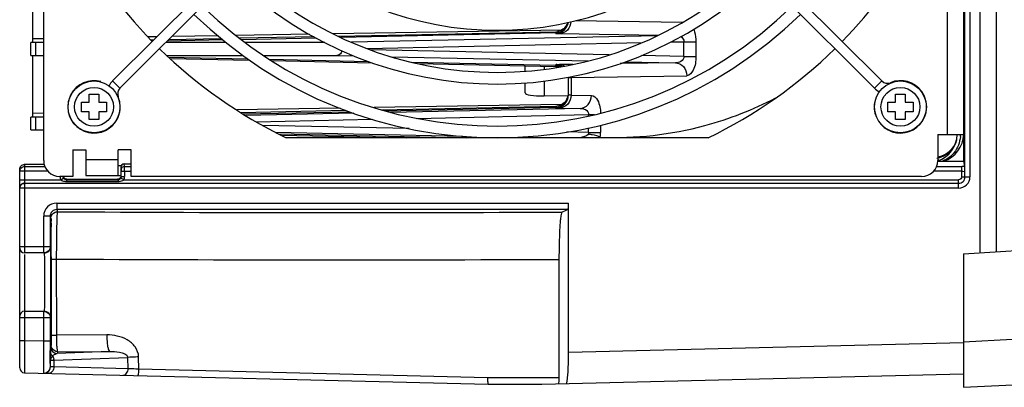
# Model space of a CAD drawing. Header units: inches. Extents: x 0 to 117, y 0 to 83.
# Tile 24 of 67: x 48.13 to 54.11, y 62.61 to 64.84. Entities that reach past the tile are written whole.
import ezdxf

# ---------------------------------------------------------------- set-up
doc = ezdxf.new("R2010")
doc.units = ezdxf.units.IN
doc.header["$LTSCALE"] = 6.431102
doc.header["$MEASUREMENT"] = 0
doc.layers.get('0').update_dxf_attribs({"linetype": 'CONTINUOUS'})

msp = doc.modelspace()

# ---------------------------------------------------------------- linework, layer by layer
at = {"color": 7, "linetype": 'CONTINUOUS'}
for p, q in [((53.9637, 71.3345), (53.9637, 63.4245)), ((54.0621, 71.3283), (54.0621, 63.4307)), ((53.8727, 63.8864), (53.8736, 69.6363)), ((53.9031, 69.6367), (53.9031, 63.886)), ((48.2747, 63.9858), (48.2747, 69.537)), ((53.8652, 63.9816), (53.8652, 69.5416)), ((53.7668, 64.1433), (53.7668, 69.3795)), ((48.6935, 64.4688), (50.8107, 66.586)), ((48.738, 64.4242), (50.8552, 66.5414)), ((53.3232, 64.4242), (51.206, 66.5414)), ((53.3677, 64.4688), (51.2505, 66.586)), ((48.2078, 65.0763), (48.2078, 64.7023)), ((52.1568, 64.8252), (51.5044, 64.8355)), ((48.9621, 64.7374), (48.9098, 64.7365)), ((49.3335, 64.7436), (49.0527, 64.7389)), ((49.8884, 64.7528), (49.4427, 64.7454)), ((49.9167, 64.7377), (49.4653, 64.7283)), ((51.4216, 64.7784), (50.0341, 64.7553)), ((50.0636, 64.7414), (51.3865, 64.7685)), ((51.3865, 64.7609), (50.08, 64.734)), ((52.0025, 64.7437), (50.1458, 64.7042)), ((51.3866, 64.7609), (51.3865, 64.7685)), ((51.3866, 64.7585), (51.3865, 64.7609)), ((51.4097, 64.7571), (52.0113, 64.7476)), ((48.1959, 64.6236), (48.1959, 64.7023)), ((48.2255, 64.7023), (48.1959, 64.7023)), ((48.2747, 64.726), (48.2078, 64.7249)), ((48.2255, 64.7023), (48.2255, 64.6236)), ((48.2747, 64.7023), (48.2255, 64.7023)), ((48.942, 64.7173), (48.9288, 64.717)), ((49.3822, 64.7023), (49.0161, 64.7023)), ((49.3627, 64.7185), (49.0252, 64.7114)), ((49.354, 64.726), (49.033, 64.7192)), ((49.474, 64.7218), (49.9304, 64.7304)), ((49.9829, 64.7023), (49.4997, 64.7023)), ((50.241, 64.6662), (51.9111, 64.7023)), ((52.0852, 64.706), (52.1653, 64.7078)), ((52.1653, 64.7078), (52.2377, 64.7078)), ((52.1653, 64.6181), (52.1653, 64.7078)), ((52.2377, 64.7078), (52.2377, 64.6181)), ((48.1959, 64.6236), (48.2255, 64.6236)), ((48.2078, 64.6236), (48.2078, 64.2496)), ((48.2255, 64.6236), (48.2747, 64.6236)), ((49.0237, 64.6236), (49.4867, 64.6236)), ((49.0338, 64.6143), (49.5139, 64.6033)), ((49.6119, 64.6236), (50.0561, 64.6236)), ((50.0561, 64.6236), (50.1592, 64.6214)), ((51.7106, 64.6279), (50.2596, 64.6592)), ((50.3883, 64.6165), (51.5829, 64.5911)), ((52.1653, 64.6181), (51.9081, 64.6237)), ((52.1653, 64.6181), (52.2377, 64.6181)), ((49.043, 64.6058), (49.5254, 64.5957)), ((49.6453, 64.6015), (50.2481, 64.5879)), ((49.6581, 64.5929), (50.2687, 64.5802)), ((50.5118, 64.5833), (51.3865, 64.565)), ((50.5478, 64.5749), (51.3865, 64.5574)), ((51.1999, 64.5283), (51.1999, 64.5607)), ((51.3149, 64.5582), (51.3149, 64.5396)), ((51.3865, 64.565), (51.3866, 64.5674)), ((51.3865, 64.5574), (51.3866, 64.5641)), ((51.402, 64.5547), (51.3865, 64.5551)), ((51.4925, 64.5701), (51.4097, 64.5687)), ((52.1132, 64.5799), (51.7776, 64.5746)), ((51.8089, 64.5863), (52.1132, 64.5799)), ((51.4791, 64.49), (52.1826, 64.5011)), ((48.6935, 64.4688), (48.738, 64.4242)), ((51.1999, 64.3961), (51.1999, 64.4571)), ((51.3149, 64.4684), (51.3149, 64.3777)), ((51.4637, 64.3856), (51.4637, 64.4875)), ((51.4791, 64.49), (51.4791, 64.3831)), ((53.3232, 64.4242), (53.3677, 64.4688)), ((53.4201, 64.4568), (53.4193, 64.4586)), ((48.5511, 64.3409), (48.5511, 64.3881)), ((48.5511, 64.3881), (48.6101, 64.3881)), ((48.6101, 64.3881), (48.6101, 64.3409)), ((51.3149, 64.3777), (51.4638, 64.3802)), ((51.4791, 64.3831), (51.6034, 64.3811)), ((53.4511, 64.3881), (53.5101, 64.3881)), ((53.4511, 64.3409), (53.4511, 64.3881)), ((53.5101, 64.3881), (53.5101, 64.3409)), ((48.5038, 64.2818), (48.5038, 64.3409)), ((48.5038, 64.3409), (48.5511, 64.3409)), ((48.6101, 64.3409), (48.6574, 64.3409)), ((48.6574, 64.3409), (48.6574, 64.2818)), ((48.726, 64.3719), (48.7278, 64.3727)), ((51.4216, 64.3256), (50.2826, 64.3066)), ((50.3264, 64.2942), (51.3866, 64.3164)), ((51.3866, 64.3081), (51.3865, 64.3158)), ((53.4038, 64.3409), (53.4511, 64.3409)), ((53.4038, 64.2818), (53.4038, 64.3409)), ((53.5101, 64.3409), (53.5574, 64.3409)), ((53.5574, 64.3409), (53.5574, 64.2818)), ((48.2747, 64.2732), (48.2078, 64.2721)), ((48.5511, 64.2818), (48.5038, 64.2818)), ((48.5511, 64.2346), (48.5511, 64.2818)), ((48.6101, 64.2818), (48.6101, 64.2346)), ((48.6574, 64.2818), (48.6101, 64.2818)), ((50.0761, 64.3032), (49.448, 64.2928)), ((50.1115, 64.2891), (49.4737, 64.2757)), ((49.4845, 64.2692), (50.1328, 64.2819)), ((50.1585, 64.2732), (49.5015, 64.2592)), ((50.3504, 64.2874), (51.3866, 64.3091)), ((51.5341, 64.3024), (50.3834, 64.278)), ((50.5427, 64.2417), (51.5861, 64.2641)), ((51.3866, 64.3057), (51.3865, 64.3081)), ((51.4097, 64.3044), (51.5341, 64.3024)), ((51.5861, 64.2641), (51.621, 64.2641)), ((51.5861, 64.2565), (51.5861, 64.2641)), ((53.4511, 64.2818), (53.4038, 64.2818)), ((53.4511, 64.2346), (53.4511, 64.2818)), ((53.5574, 64.2818), (53.5101, 64.2818)), ((53.5101, 64.2818), (53.5101, 64.2346)), ((48.1959, 64.1708), (48.1959, 64.2496)), ((48.2255, 64.2496), (48.1959, 64.2496)), ((48.2255, 64.2496), (48.2255, 64.1708)), ((48.2747, 64.2496), (48.2255, 64.2496)), ((48.6101, 64.2346), (48.5511, 64.2346)), ((49.5669, 64.2207), (50.2698, 64.2358)), ((50.4957, 64.1797), (49.604, 64.1989)), ((51.6585, 64.1999), (51.6585, 64.1562)), ((53.5101, 64.2346), (53.4511, 64.2346)), ((48.1959, 64.1708), (48.2255, 64.1708)), ((48.2255, 64.1708), (48.2747, 64.1708)), ((49.6832, 64.1573), (50.8221, 64.1331)), ((49.702, 64.1475), (50.8452, 64.1236)), ((49.7173, 64.1396), (50.4809, 64.1236)), ((51.5861, 64.1562), (51.4546, 64.1591)), ((51.5861, 64.1562), (51.5861, 64.184)), ((51.5861, 64.1562), (51.6585, 64.1562)), ((53.7078, 64.1433), (53.8652, 64.1433)), ((53.7078, 64.1433), (53.7078, 63.9858)), ((52.3131, 64.1236), (49.748, 64.1236)), ((53.8216, 64.1097), (53.8194, 64.1023)), ((48.4519, 64.0507), (48.4519, 63.8874)), ((48.4519, 64.0507), (48.5306, 64.0507)), ((48.5306, 64.0507), (48.5306, 63.8933)), ((48.7274, 63.8933), (48.7274, 64.0507)), ((48.8062, 64.0507), (48.7274, 64.0507)), ((48.8062, 63.8874), (48.8062, 64.0507)), ((48.1541, 63.9616), (48.1582, 63.962)), ((48.1582, 63.962), (48.2748, 63.9624)), ((48.1582, 63.962), (48.1585, 63.9498)), ((48.5306, 63.9917), (48.7274, 63.9917)), ((48.7632, 63.9641), (48.8062, 63.9642)), ((48.7661, 63.9498), (48.7632, 63.9641)), ((53.7185, 63.988), (53.7208, 63.9879)), ((53.7208, 63.9879), (53.7229, 63.9881)), ((53.7229, 63.9881), (53.7249, 63.9888)), ((53.7432, 63.9812), (53.8652, 63.9816)), ((53.8717, 63.9493), (53.8652, 63.9816)), ((48.129, 63.8192), (48.129, 63.9283)), ((48.2994, 63.9205), (48.129, 63.9205)), ((48.1585, 63.9498), (48.1585, 63.4234)), ((48.1585, 63.9498), (48.2816, 63.9498)), ((48.7436, 63.9523), (48.7274, 63.9523)), ((48.7436, 63.9442), (48.7464, 63.9303)), ((48.7436, 63.9442), (48.7436, 63.8908)), ((48.7466, 63.8879), (48.7466, 63.9205)), ((48.7466, 63.9205), (48.8062, 63.9205)), ((48.7661, 63.9498), (48.8062, 63.9498)), ((48.7663, 63.9205), (48.7663, 63.8879)), ((53.8531, 63.9205), (53.6832, 63.9205)), ((53.7008, 63.9498), (53.8531, 63.9498)), ((53.8531, 63.8868), (53.8531, 63.9498)), ((48.129, 63.8672), (48.3793, 63.8674)), ((48.1585, 63.8467), (53.8338, 63.8467)), ((48.4519, 63.8874), (48.3731, 63.8874)), ((48.3793, 63.8673), (48.3962, 63.8776)), ((48.4129, 63.868), (48.4129, 63.8578)), ((48.4129, 63.868), (48.7271, 63.868)), ((48.4129, 63.8578), (48.7271, 63.8578)), ((48.4157, 63.8709), (48.724, 63.8712)), ((48.5306, 63.8933), (48.7436, 63.8933)), ((48.7271, 63.868), (48.7271, 63.8578)), ((48.7466, 63.8879), (48.7663, 63.8879)), ((48.7608, 63.8674), (53.8343, 63.8674)), ((53.6093, 63.8874), (48.8062, 63.8874)), ((53.8342, 63.8172), (53.8334, 63.8674)), ((53.8531, 63.8868), (53.9031, 63.886)), ((48.129, 62.7239), (48.129, 63.8172)), ((53.8342, 63.8172), (48.129, 63.8172)), ((48.3538, 63.7263), (48.3538, 63.687)), ((48.3538, 63.7263), (51.4637, 63.7263)), ((51.4637, 62.8185), (51.4637, 63.7263)), ((48.3538, 63.687), (48.3581, 63.674)), ((51.4613, 63.687), (48.3538, 63.687)), ((51.4613, 63.687), (51.4259, 63.6718)), ((48.275, 63.4228), (48.275, 63.6476)), ((48.3144, 63.6476), (48.275, 63.6476)), ((48.3144, 63.6476), (48.3144, 63.4622)), ((53.8645, 63.4183), (55.8824, 63.5451)), ((48.129, 63.4622), (48.3144, 63.4622)), ((48.275, 63.4228), (48.1585, 63.4228)), ((53.8645, 63.4183), (53.8645, 62.6058)), ((48.1585, 63.4134), (48.1585, 62.8913)), ((48.3209, 63.3991), (48.3209, 63.3852)), ((48.3209, 63.3852), (48.321, 62.9227)), ((48.3516, 63.3862), (48.3517, 62.9237)), ((51.4066, 62.6639), (51.4078, 63.384)), ((48.1585, 63.0685), (48.275, 63.0685)), ((48.275, 62.8885), (48.275, 63.0685)), ((48.3144, 63.0291), (48.129, 63.0291)), ((48.3144, 63.0291), (48.3144, 62.8885)), ((48.129, 62.8913), (48.1585, 62.8913)), ((48.1585, 62.8913), (48.275, 62.8885)), ((48.1585, 62.8913), (48.1585, 62.8708)), ((48.275, 62.8885), (48.3144, 62.8885)), ((48.6582, 62.9254), (48.3517, 62.9237)), ((54.1615, 62.8966), (53.8645, 62.8811)), ((48.1583, 62.8306), (48.1582, 62.793)), ((48.1585, 62.8708), (48.1583, 62.8306)), ((48.315, 62.7549), (48.3145, 62.8296)), ((48.3205, 62.8621), (48.3171, 62.8518)), ((48.3206, 62.8634), (48.3205, 62.8621)), ((48.6761, 62.8244), (48.3565, 62.8125)), ((48.3599, 62.8227), (48.3565, 62.8125)), ((48.3599, 62.8227), (48.6761, 62.8244)), ((53.8645, 62.8772), (51.4637, 62.8185)), ((48.1582, 62.793), (48.1578, 62.6955)), ((48.3158, 62.7752), (48.3157, 62.7688)), ((48.3157, 62.7311), (48.3157, 62.7688)), ((48.3371, 62.7712), (48.7868, 62.788)), ((48.3371, 62.7712), (48.3371, 62.7302)), ((48.7882, 62.7192), (48.7868, 62.788)), ((48.8535, 62.7159), (48.8519, 62.7905)), ((48.2754, 62.6918), (48.2749, 62.7116)), ((48.3371, 62.7302), (48.3159, 62.7309)), ((48.7882, 62.7192), (48.3371, 62.7302)), ((50.9715, 62.6639), (48.8535, 62.716)), ((48.1578, 62.6955), (48.1578, 62.6944)), ((48.1578, 62.6944), (50.9757, 62.6255)), ((51.4066, 62.6639), (50.9715, 62.6639)), ((51.302, 62.6255), (53.8645, 62.6882)), ((50.9757, 62.6255), (51.302, 62.6255)), ((53.8645, 62.6058), (54.4962, 62.639))]:
    msp.add_line(p, q, dxfattribs=at)
msp.add_lwpolyline([(48.3159, 62.7309), (48.3159, 62.7309), (48.3158, 62.7309), (48.3158, 62.7309), (48.3158, 62.7309), (48.3158, 62.731), (48.3157, 62.731), (48.3157, 62.731), (48.3157, 62.7311), (48.3157, 62.7311)], dxfattribs=at)
for centre, radius in [((48.5806, 64.3114), 0.1575), ((53.4806, 64.3114), 0.1575), ((48.5806, 64.3114), 0.1181), ((53.4806, 64.3114), 0.1181)]:
    msp.add_circle(centre, radius, dxfattribs=at)
for centre, radius, start, end in [((51.0306, 66.7614), 2.9331, 207.63677, 224.38664), ((51.0306, 66.7614), 1.9843, 225.91011, 314.08989), ((51.0306, 66.7614), 2.9331, 315.61415, 330.7485), ((51.0306, 66.7614), 2.2402, 225.80614, 314.19386), ((51.0306, 66.7614), 2.311, 225.78142, 314.21858), ((51.0306, 66.7614), 2.5669, 225.70339, 314.29646), ((51.0306, 66.7614), 2.6378, 225.68453, 314.31536), ((51.3849, 64.8372), 0.0787, 271.19178, 351.67106), ((51.3849, 64.8401), 0.0787, 271.19293, 349.36217), ((51.3849, 64.8468), 0.0783, 271.22631, 343.77066), ((51.0306, 66.7614), 2.9331, 225.61595, 244.06999), ((51.0306, 66.7614), 2.9331, 295.93001, 314.38284), ((51.3849, 64.479), 0.0783, 81.42125, 88.77699), ((51.3849, 64.478), 0.0787, 73.85554, 88.8), ((48.5806, 64.3114), 0.1594, 75, 22.60731), ((48.7714, 64.3908), 0.1102, 135, 153.90329), ((51.3933, 64.4898), 0.0858, 0.17281, 3.03808), ((53.4806, 64.3114), 0.1594, 165, 112.60731), ((53.4011, 64.5022), 0.0472, 225, 292.60731), ((48.7714, 64.3908), 0.0472, 135, 202.60731), ((51.3849, 64.3869), 0.0787, 271.19549, 359.99548), ((51.3849, 64.3951), 0.0787, 271.2, 353.10535), ((51.3849, 64.3844), 0.0787, 271.19549, 359.99548), ((53.4011, 64.5022), 0.1102, 225, 243.90329), ((51.3849, 64.3941), 0.0783, 271.22631, 278.93722), ((51.7453, 66.2304), 2.105, 285.07325, 297.6763), ((51.7449, 66.2316), 2.1063, 267.60324, 285.07635), ((51.4137, 64.1562), 0.2449, 353.18411, 0.00734), ((53.6487, 64.1488), 0.1772, 289.65655, 357.86908), ((53.6881, 64.1496), 0.1772, 288.11669, 358.04536), ((53.6492, 64.1489), 0.1963, 354.88378, 358.36549), ((53.6881, 64.1443), 0.1378, 279.84977, 345.6864), ((53.6707, 64.152), 0.158, 304.90819, 310.26777), ((53.6783, 64.1432), 0.1464, 310.25056, 320.83437), ((48.3731, 63.9858), 0.0984, 180, 270), ((53.6093, 63.9858), 0.0984, 270, 360), ((48.1586, 63.9204), 0.0294, 90.05748, 100.09244), ((48.1586, 63.8175), 0.0292, 90.05844, 100.1751), ((48.4128, 63.9336), 0.0758, 260.70322, 269.97731), ((48.7381, 63.8962), 0.0366, 297.35496, 302.8573), ((48.7407, 63.8923), 0.0319, 302.85833, 308.91226), ((53.8342, 63.886), 0.0689, 269.99511, 0.00588), ((53.8342, 63.886), 0.0393, 269.9334, 0.0666), ((48.1582, 63.8179), 0.0292, 169.818, 179.94148), ((48.3538, 63.6476), 0.0787, 90.01306, 180.00846), ((48.3537, 63.6476), 0.0393, 89.98722, 180.06514), ((50.1013, 348.7174), 285.0487, 269.649591, 270.266232), ((38.7942, 63.4723), 9.5264, 0.3512, 0.66011), ((26.6894, 63.3922), 21.6316, 0.01823, 0.36686), ((48.1585, 63.4523), 0.0295, 180.00159, 270), ((48.2778, 63.4621), 0.0394, 269.98078, 0.0214), ((50.0952, 362.8553), 299.4742, 269.666415, 270.251142), ((48.1585, 63.0389), 0.0295, 90, 179.99968), ((48.2778, 63.0291), 0.0394, 359.97869, 90.01913), ((65.2965, 62.8878), 16.9821, 179.99763, 180.1963), ((48.3565, 62.8518), 0.0394, 180.01067, 269.93222), ((62.1279, 62.6677), 13.8126, 179.37301, 179.55424), ((48.3672, 62.7717), 0.0437, 143.78128, 147.828), ((48.1586, 62.7239), 0.0295, 180.02674, 268.59254), ((48.2766, 62.7308), 0.0393, 268.62422, 0.07199)]:
    msp.add_arc(centre, radius, start, end, dxfattribs=at)
for centre, major_axis, ratio, start_param, end_param in [((51.318, 64.3986), (0.1181, 0.0026), 0.176245, 3.137724, 4.68234), ((48.7633, 63.9442), (0, 0.0199), 0.991111, 6.286602, 7.853982), ((52.8133, 63.9816), (1.5887, 0.0059), 0.002265, -0.972738, -0.943228), ((51.4613, 63.7263), (0, 0.0394), 0.061163, -3.115413, -1.570796), ((51.4521, 62.8182), (0, 0.189), 0.061144, -3.140093, -1.569296)]:
    msp.add_ellipse(centre, major_axis=major_axis, ratio=ratio, start_param=start_param, end_param=end_param, dxfattribs=at)
for points in [[(51.4537, 64.809), (51.4425, 64.7889), (51.4198, 64.773), (51.3971, 64.7695)], [(51.4239, 64.5571), (51.4127, 64.5635), (51.3995, 64.5672), (51.3866, 64.5674)], [(51.3866, 64.565), (51.3982, 64.5647), (51.41, 64.5618), (51.4204, 64.5566)], [(51.3866, 64.5645), (51.3979, 64.5642), (51.4094, 64.5614), (51.4196, 64.5565)], [(51.419, 64.5563), (51.409, 64.5611), (51.3977, 64.5638), (51.3866, 64.5641)], [(51.4097, 64.5687), (51.4204, 64.5684), (51.4313, 64.5653), (51.4406, 64.5599)], [(51.4537, 64.3562), (51.4425, 64.3361), (51.4198, 64.3203), (51.3971, 64.3167)], [(51.5861, 64.1562), (51.5863, 64.153), (51.5858, 64.1497), (51.5849, 64.1466)], [(53.8194, 64.1023), (53.8137, 64.0836), (53.8041, 64.0659), (53.7918, 64.0508)], [(53.8326, 64.0789), (53.8264, 64.0629), (53.8179, 64.0476), (53.8074, 64.034)], [(53.8448, 64.1313), (53.8432, 64.1135), (53.8391, 64.0957), (53.8326, 64.0789)], [(53.7612, 64.0225), (53.7436, 64.0102), (53.7229, 64.0015), (53.7018, 63.9974)], [(53.8074, 64.034), (53.7899, 64.0113), (53.7656, 63.9924), (53.7389, 63.9821)], [(48.1346, 63.9481), (48.1368, 63.9515), (48.1396, 63.9545), (48.1429, 63.9569)], [(48.1429, 63.9569), (48.1462, 63.9592), (48.1501, 63.9608), (48.1541, 63.9616)], [(53.7078, 63.9927), (53.711, 63.9905), (53.7146, 63.9886), (53.7185, 63.988)], [(48.129, 63.9205), (48.129, 63.9331), (48.141, 63.9471), (48.1534, 63.9493)], [(48.129, 63.9283), (48.129, 63.9351), (48.1309, 63.9423), (48.1346, 63.9481)], [(48.7464, 63.9303), (48.7464, 63.9367), (48.7505, 63.9437), (48.756, 63.947)], [(48.756, 63.947), (48.759, 63.9488), (48.7626, 63.9498), (48.7661, 63.9498)], [(53.8717, 63.9493), (53.8657, 63.9496), (53.8597, 63.9499), (53.8537, 63.9496)], [(48.129, 63.8172), (48.129, 63.8298), (48.141, 63.844), (48.1534, 63.8462)], [(48.1396, 63.8406), (48.1344, 63.8363), (48.1307, 63.8297), (48.1295, 63.8231)], [(48.1585, 63.8475), (48.1518, 63.8475), (48.1447, 63.8449), (48.1396, 63.8406)], [(48.3735, 63.8875), (48.3738, 63.881), (48.3751, 63.8728), (48.3806, 63.8694)], [(48.3795, 63.8672), (48.3855, 63.8626), (48.3931, 63.86), (48.4006, 63.8588)], [(48.3961, 63.8776), (48.3943, 63.8807), (48.3933, 63.8843), (48.3933, 63.8879)], [(48.7271, 63.8578), (48.7366, 63.8578), (48.7465, 63.8593), (48.7549, 63.8637)], [(48.7466, 63.8879), (48.7466, 63.8845), (48.7457, 63.881), (48.744, 63.878)], [(48.7608, 63.8674), (48.7639, 63.8732), (48.7673, 63.881), (48.7644, 63.8869)], [(53.8531, 63.8868), (53.8531, 63.8778), (53.8433, 63.8674), (53.8343, 63.8674)], [(48.3187, 63.6347), (48.3187, 63.6496), (48.3302, 63.6662), (48.3442, 63.6715)], [(48.3442, 63.6715), (48.3486, 63.6731), (48.3534, 63.674), (48.3581, 63.674)], [(48.3029, 63.4343), (48.2958, 63.4272), (48.2851, 63.4228), (48.275, 63.4228)], [(48.3144, 63.4622), (48.3144, 63.4521), (48.31, 63.4414), (48.3029, 63.4343)], [(48.275, 63.0685), (48.2851, 63.0685), (48.2958, 63.064), (48.3029, 63.0569)], [(48.3029, 63.0569), (48.31, 63.0498), (48.3144, 63.0391), (48.3144, 63.0291)], [(48.3231, 62.8482), (48.3214, 62.8526), (48.3205, 62.8573), (48.3205, 62.8621)], [(48.3599, 62.8227), (48.345, 62.8227), (48.3283, 62.8342), (48.3231, 62.8482)], [(48.3302, 62.795), (48.3342, 62.7887), (48.3379, 62.7797), (48.3347, 62.7729)], [(48.3319, 62.7976), (48.3351, 62.802), (48.3393, 62.8059), (48.3441, 62.8085)], [(48.3441, 62.8085), (48.3479, 62.8107), (48.3522, 62.8121), (48.3565, 62.8125)], [(48.2763, 62.6918), (48.2914, 62.6918), (48.3081, 62.7035), (48.3133, 62.7176)], [(48.3296, 62.7054), (48.3241, 62.6972), (48.3137, 62.6906), (48.3038, 62.6908)], [(48.3133, 62.7176), (48.3149, 62.7219), (48.3157, 62.7265), (48.3157, 62.7311)], [(48.3371, 62.7302), (48.337, 62.7216), (48.3345, 62.7125), (48.3296, 62.7054)]]:
    msp.add_open_spline(points, degree=3, dxfattribs=at)
for points, knots in [([(51.4788, 64.8295), (51.4774, 64.8111), (51.463, 64.7748), (51.4269, 64.7577), (51.4097, 64.7571)], [0, 0, 0, 0, 0.517159, 1, 1, 1, 1]), ([(51.3866, 64.7585), (51.3865, 64.7565), (51.3991, 64.7594), (51.4039, 64.7572), (51.4097, 64.7571)], [0, 0, 0, 0, 0.254227, 1, 1, 1, 1]), ([(52.1456, 64.7384), (52.1536, 64.7339), (52.1637, 64.7239), (52.1653, 64.7112), (52.1653, 64.7078)], [0, 0, 0, 0, 0.726721, 1, 1, 1, 1]), ([(52.2244, 64.7839), (52.2265, 64.7785), (52.2347, 64.7539), (52.2377, 64.7278), (52.2377, 64.7078)], [0, 0, 0, 0, 0.224973, 1, 1, 1, 1]), ([(50.0872, 64.653), (50.0862, 64.6485), (50.0815, 64.6343), (50.0664, 64.6236), (50.0561, 64.6236)], [0, 0, 0, 0, 0.30968, 1, 1, 1, 1]), ([(52.1653, 64.6181), (52.1655, 64.6061), (52.1482, 64.5834), (52.1244, 64.5798), (52.1132, 64.5799)], [0, 0, 0, 0, 0.518537, 1, 1, 1, 1]), ([(52.2377, 64.6181), (52.2374, 64.5894), (52.2342, 64.5448), (52.1993, 64.5019), (52.1826, 64.5011)], [0, 0, 0, 0, 0.632224, 1, 1, 1, 1]), ([(51.4097, 64.5687), (51.4039, 64.5687), (51.3991, 64.5665), (51.3865, 64.5694), (51.3866, 64.5674)], [0, 0, 0, 0, 0.745773, 1, 1, 1, 1]), ([(52.1132, 64.5799), (52.1314, 64.5793), (52.1694, 64.5601), (52.1825, 64.5207), (52.1826, 64.5011)], [0, 0, 0, 0, 0.482157, 1, 1, 1, 1]), ([(51.4637, 64.4887), (51.4637, 64.4901), (51.4719, 64.4887), (51.4752, 64.4899), (51.4791, 64.49)], [0, 0, 0, 0, 0.256771, 1, 1, 1, 1]), ([(51.4791, 64.3831), (51.479, 64.3636), (51.466, 64.3242), (51.4279, 64.3049), (51.4097, 64.3044)], [0, 0, 0, 0, 0.51772, 1, 1, 1, 1]), ([(51.4791, 64.3831), (51.4752, 64.3832), (51.4719, 64.3845), (51.4637, 64.3831), (51.4637, 64.3844)], [0, 0, 0, 0, 0.743229, 1, 1, 1, 1]), ([(51.5341, 64.3024), (51.5522, 64.303), (51.5903, 64.3222), (51.6034, 64.3616), (51.6034, 64.3811)], [0, 0, 0, 0, 0.482158, 1, 1, 1, 1]), ([(51.6034, 64.3811), (51.6192, 64.3807), (51.653, 64.3413), (51.6575, 64.2994), (51.6584, 64.2724)], [0, 0, 0, 0, 0.368893, 1, 1, 1, 1]), ([(51.3866, 64.3057), (51.3865, 64.3037), (51.3991, 64.3067), (51.4039, 64.3045), (51.4097, 64.3044)], [0, 0, 0, 0, 0.254227, 1, 1, 1, 1]), ([(51.5341, 64.3024), (51.5452, 64.3025), (51.5691, 64.2989), (51.5863, 64.2762), (51.5861, 64.2641)], [0, 0, 0, 0, 0.481349, 1, 1, 1, 1]), ([(51.5849, 64.1466), (51.5821, 64.1376), (51.5602, 64.1297), (51.5431, 64.1253), (51.5336, 64.1236)], [0, 0, 0, 0, 0.493342, 1, 1, 1, 1]), ([(51.5849, 64.1465), (51.5923, 64.1457), (51.6167, 64.1419), (51.6422, 64.1366), (51.6568, 64.1271)], [0, 0, 0, 0, 0.300364, 1, 1, 1, 1]), ([(48.7464, 63.9303), (48.7466, 63.9295), (48.7466, 63.9269), (48.7466, 63.9243), (48.7466, 63.9224)], [0, 0, 0, 0, 0.296845, 1, 1, 1, 1]), ([(48.7663, 63.9205), (48.7663, 63.924), (48.7662, 63.9337), (48.7665, 63.9435), (48.7661, 63.9498)], [0, 0, 0, 0, 0.354899, 1, 1, 1, 1]), ([(53.8531, 63.9205), (53.8578, 63.9205), (53.864, 63.9201), (53.8726, 63.9166), (53.8727, 63.9142)], [0, 0, 0, 0, 0.659342, 1, 1, 1, 1]), ([(53.8727, 63.9142), (53.8727, 63.9181), (53.8722, 63.9298), (53.8732, 63.9416), (53.8717, 63.9493)], [0, 0, 0, 0, 0.332525, 1, 1, 1, 1]), ([(48.4152, 63.871), (48.4102, 63.871), (48.3986, 63.874), (48.3961, 63.8855), (48.3961, 63.8906)], [0, 0, 0, 0, 0.499154, 1, 1, 1, 1]), ([(48.4129, 63.868), (48.4099, 63.8681), (48.4035, 63.8677), (48.4, 63.8742), (48.4002, 63.8771)], [0, 0, 0, 0, 0.507431, 1, 1, 1, 1]), ([(48.7436, 63.8908), (48.7436, 63.8856), (48.7407, 63.8736), (48.7287, 63.8711), (48.7234, 63.871)], [0, 0, 0, 0, 0.499212, 1, 1, 1, 1]), ([(48.7271, 63.868), (48.7301, 63.8681), (48.7367, 63.8678), (48.7404, 63.8744), (48.7402, 63.8774)], [0, 0, 0, 0, 0.509228, 1, 1, 1, 1]), ([(48.7609, 63.8677), (48.7569, 63.87), (48.7521, 63.8741), (48.7448, 63.8762), (48.744, 63.878)], [0, 0, 0, 0, 0.694299, 1, 1, 1, 1]), ([(48.3581, 63.674), (48.3567, 63.6722), (48.3571, 63.6636), (48.3549, 63.6475), (48.3546, 63.6209), (48.3529, 63.5697), (48.3522, 63.4903), (48.3514, 63.4229), (48.3516, 63.3862)], [0, 0, 0, 0, 0.023561, 0.082274, 0.174522, 0.297483, 0.618187, 1, 1, 1, 1]), ([(51.4078, 63.384), (51.4079, 63.4208), (51.4088, 63.4882), (51.4118, 63.5678), (51.4157, 63.6188), (51.4183, 63.6458), (51.4216, 63.6612), (51.4236, 63.6708), (51.4259, 63.6718)], [0, 0, 0, 0, 0.380888, 0.700535, 0.823002, 0.915013, 0.974135, 1, 1, 1, 1]), ([(48.3187, 63.6347), (48.3202, 63.6301), (48.3182, 63.612), (48.3199, 63.5948), (48.32, 63.5821)], [0, 0, 0, 0, 0.275734, 1, 1, 1, 1]), ([(48.2778, 63.4228), (48.2789, 63.4228), (48.277, 63.4156), (48.2794, 63.4082), (48.2785, 63.3906), (48.2793, 63.3695), (48.2793, 63.3427), (48.2796, 63.3011), (48.2797, 63.2456), (48.2796, 63.1902), (48.2793, 63.1485), (48.2793, 63.1218), (48.2785, 63.1006), (48.2794, 63.0831), (48.277, 63.0757), (48.2789, 63.0685), (48.2778, 63.0685)], [0, 0, 0, 0, 0.00968, 0.038127, 0.084342, 0.146504, 0.222251, 0.308676, 0.49998, 0.691286, 0.777715, 0.853474, 0.915645, 0.961869, 0.990319, 1, 1, 1, 1]), ([(48.3171, 63.0291), (48.3185, 63.0291), (48.316, 63.0379), (48.319, 63.047), (48.3178, 63.0684), (48.3187, 63.0943), (48.3187, 63.1269), (48.319, 63.1779), (48.3191, 63.2456), (48.319, 63.3134), (48.3187, 63.3643), (48.3187, 63.397), (48.3178, 63.4228), (48.3189, 63.4444), (48.316, 63.4532), (48.3185, 63.4623), (48.3171, 63.4622)], [0, 0, 0, 0, 0.00967, 0.038114, 0.084337, 0.146507, 0.22226, 0.30869, 0.500004, 0.691315, 0.777745, 0.853504, 0.915668, 0.96189, 0.990353, 1, 1, 1, 1]), ([(48.3209, 63.3852), (48.3212, 63.3859), (48.3253, 63.385), (48.3304, 63.3863), (48.3404, 63.386), (48.3475, 63.3862), (48.3516, 63.3862)], [0, 0, 0, 0, 0.075776, 0.284659, 0.605102, 1, 1, 1, 1]), ([(48.2749, 62.7116), (48.2748, 62.7219), (48.2746, 62.7808), (48.2748, 62.8397), (48.275, 62.8885)], [0, 0, 0, 0, 0.173475, 1, 1, 1, 1]), ([(48.321, 62.9227), (48.321, 62.9159), (48.3209, 62.8962), (48.3212, 62.8764), (48.3206, 62.8634)], [0, 0, 0, 0, 0.342177, 1, 1, 1, 1]), ([(48.321, 62.9227), (48.3213, 62.9235), (48.3254, 62.9225), (48.3305, 62.9238), (48.3405, 62.9235), (48.3477, 62.9237), (48.3517, 62.9237)], [0, 0, 0, 0, 0.075781, 0.284667, 0.605108, 1, 1, 1, 1]), ([(48.3517, 62.9237), (48.3517, 62.9111), (48.3523, 62.8879), (48.3531, 62.8556), (48.3568, 62.8373), (48.3571, 62.8237), (48.3599, 62.8227)], [0, 0, 0, 0, 0.373336, 0.693303, 0.911753, 1, 1, 1, 1]), ([(48.8519, 62.7906), (48.8515, 62.8121), (48.8349, 62.8553), (48.7673, 62.9114), (48.7007, 62.9243), (48.6582, 62.9254)], [0, 0, 0, 0, 0.251606, 0.502966, 1, 1, 1, 1]), ([(48.6582, 62.9254), (48.6582, 62.9128), (48.6589, 62.8895), (48.6625, 62.8576), (48.6669, 62.8377), (48.6725, 62.8249), (48.6761, 62.8244)], [0, 0, 0, 0, 0.36277, 0.676021, 0.895564, 1, 1, 1, 1]), ([(48.3171, 62.8518), (48.3163, 62.8491), (48.3172, 62.8379), (48.3163, 62.8271), (48.3162, 62.8189)], [0, 0, 0, 0, 0.255092, 1, 1, 1, 1]), ([(48.6761, 62.8244), (48.696, 62.8248), (48.7312, 62.8228), (48.7846, 62.808), (48.7868, 62.788)], [0, 0, 0, 0, 0.496953, 1, 1, 1, 1]), ([(48.3157, 62.7688), (48.3159, 62.776), (48.3213, 62.7857), (48.328, 62.793), (48.3302, 62.795)], [0, 0, 0, 0, 0.711615, 1, 1, 1, 1]), ([(48.3157, 62.7688), (48.3162, 62.7707), (48.3265, 62.769), (48.3318, 62.7709), (48.3371, 62.7712)], [0, 0, 0, 0, 0.26704, 1, 1, 1, 1]), ([(48.3162, 62.8189), (48.3162, 62.8168), (48.3174, 62.8074), (48.324, 62.7991), (48.3302, 62.795)], [0, 0, 0, 0, 0.215879, 1, 1, 1, 1]), ([(48.8519, 62.7905), (48.8456, 62.7904), (48.8238, 62.7898), (48.8021, 62.789), (48.7868, 62.788)], [0, 0, 0, 0, 0.29222, 1, 1, 1, 1]), ([(48.3157, 62.7311), (48.3156, 62.7318), (48.3154, 62.7398), (48.3151, 62.7477), (48.315, 62.7549)], [0, 0, 0, 0, 0.096022, 1, 1, 1, 1]), ([(48.755, 62.6798), (48.7637, 62.6796), (48.7827, 62.6897), (48.7881, 62.7093), (48.7882, 62.7192)], [0, 0, 0, 0, 0.466249, 1, 1, 1, 1]), ([(48.8535, 62.7159), (48.8471, 62.7162), (48.8254, 62.7172), (48.8036, 62.7182), (48.7882, 62.7192)], [0, 0, 0, 0, 0.292222, 1, 1, 1, 1]), ([(48.8463, 62.6776), (48.8477, 62.6776), (48.8497, 62.6826), (48.8523, 62.6941), (48.8532, 62.7068), (48.8535, 62.716)], [0, 0, 0, 0, 0.10308, 0.309363, 1, 1, 1, 1]), ([(50.9714, 62.6639), (50.9714, 62.6549), (50.9716, 62.6418), (50.9736, 62.6309), (50.9746, 62.6256), (50.9757, 62.6256)], [0, 0, 0, 0, 0.699602, 0.914664, 1, 1, 1, 1]), ([(51.405, 62.6281), (51.4053, 62.6299), (51.4065, 62.6418), (51.4066, 62.6538), (51.4066, 62.6639)], [0, 0, 0, 0, 0.15652, 1, 1, 1, 1])]:
    msp.add_open_spline(points, degree=3, knots=knots, dxfattribs=at)

doc.saveas('drawing.dxf')
